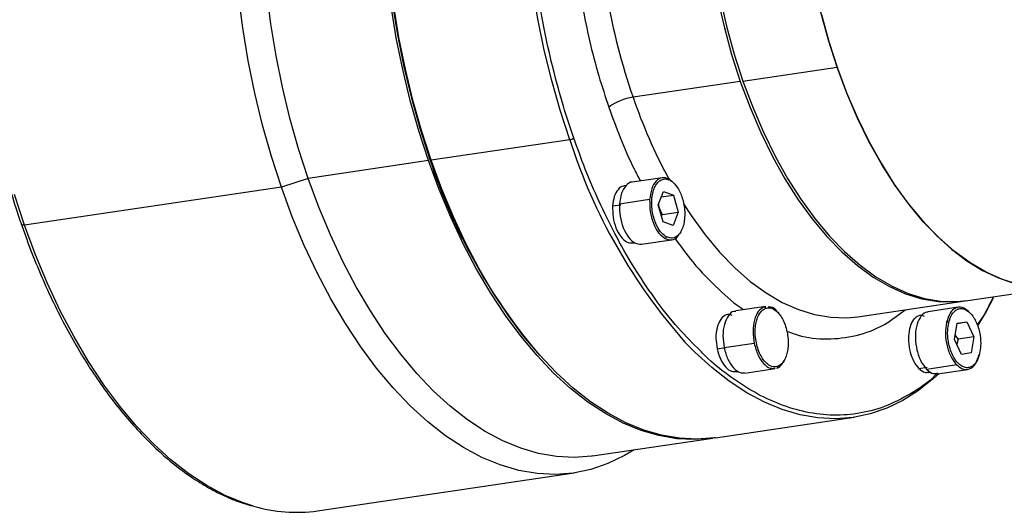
# Model space of a CAD drawing. Header units: millimetres. Extents: x 7053 to 8062, y -521 to 182.
# Tile 11 of 14: x 7848 to 7941, y -350 to -303. Entities that reach past the tile are written whole.
import ezdxf

# ---------------------------------------------------------------- set-up
doc = ezdxf.new("R2010")
doc.units = ezdxf.units.MM

msp = doc.modelspace()

# ---------------------------------------------------------------- linework, layer by layer
at = {"linetype": 'Continuous', "lineweight": 25}
for p, q in [((7916.0633, -308.9409), (7924.9832, -307.621)), ((7915.8155, -308.9776), (7905.6568, -310.4808)), ((7899.6554, -314.5021), (7886.5234, -316.4452)), ((7886.2756, -316.4819), (7874.878, -318.1684)), ((7886.4111, -316.3624), (7886.5234, -316.4452)), ((7872.3372, -318.992), (7848.0034, -322.5928)), ((7874.878, -318.1684), (7872.3372, -318.992)), ((7904.9988, -318.8513), (7904.8222, -318.8774)), ((7908.4321, -318.1027), (7905.5802, -318.5247)), ((7909.356, -318.5005), (7909.1523, -318.3185)), ((7908.0387, -320.6864), (7908.5256, -319.4115)), ((7908.3301, -319.9232), (7909.4762, -319.7537)), ((7908.5256, -319.4115), (7909.4762, -319.7536)), ((7909.4762, -319.7537), (7909.9392, -321.3688)), ((7903.7172, -320.7854), (7904.51, -320.668)), ((7907.2285, -320.1769), (7904.3791, -320.5985)), ((7908.5017, -322.3016), (7908.0386, -320.6865)), ((7908.3606, -321.7307), (7908.4527, -321.5888)), ((7908.4527, -321.5888), (7909.9393, -321.3689)), ((7909.9392, -321.3689), (7909.4523, -322.6439)), ((7909.4523, -322.6439), (7908.5017, -322.3017)), ((7905.6234, -324.2925), (7905.8069, -324.2653)), ((7906.4511, -324.4106), (7909.303, -323.9886)), ((7937.3655, -329.7403), (7943.209, -328.8757)), ((7926.9591, -331.2802), (7937.1178, -329.777)), ((7914.8704, -331.0542), (7914.6231, -331.0908)), ((7918.2331, -330.316), (7915.3812, -330.738)), ((7918.2352, -330.3622), (7918.0586, -330.3601)), ((7936.4657, -330.3864), (7933.6139, -330.8084)), ((7933.1089, -331.1237), (7932.8558, -331.1612)), ((7936.1057, -333.4427), (7936.3487, -331.9053)), ((7936.348, -331.9098), (7937.2651, -331.774)), ((7936.3488, -331.9052), (7937.2651, -331.7741)), ((7937.2651, -331.7741), (7937.9396, -333.1802)), ((7917.1355, -333.8165), (7914.2862, -334.2382)), ((7936.7801, -334.8487), (7936.1057, -333.4427)), ((7936.4529, -333.4001), (7936.1773, -332.99)), ((7936.4529, -333.4001), (7936.3127, -333.8741)), ((7937.9396, -333.1802), (7936.4529, -333.4001)), ((7937.9396, -333.1802), (7937.6965, -334.7176)), ((7896.4441, -334.5197), (7896.6236, -334.724)), ((7913.6157, -334.3109), (7914.4086, -334.1936)), ((7937.6965, -334.7176), (7936.7802, -334.8488)), ((7915.4244, -336.5058), (7915.6512, -336.4723)), ((7916.2521, -336.6239), (7919.104, -336.2019)), ((7932.7296, -336.1939), (7933.5225, -336.0766)), ((7936.3261, -335.8572), (7933.4767, -336.2788)), ((7933.6571, -336.5762), (7933.9003, -336.5402)), ((7934.4848, -336.6943), (7937.3367, -336.2723)), ((7913.4644, -342.7503), (7926.5964, -340.8072)), ((7901.8191, -344.4735), (7913.2166, -342.787)), ((7875.75, -349.6844), (7900.0838, -346.0836))]:
    msp.add_line(p, q, dxfattribs=at)
at = {"linetype": 'Continuous', "lineweight": 25, "flags": 128}
for points in [[(7920.7949, -262.6304), (7919.5645, -263.8453), (7918.4104, -265.2507), (7917.3396, -266.838), (7916.3588, -268.5975), (7915.4741, -270.5183), (7914.6908, -272.5884), (7914.0139, -274.7953), (7913.4475, -277.1252), (7912.995, -279.5638), (7912.6594, -282.096), (7912.4425, -284.7064), (7912.3459, -287.3786), (7912.37, -290.0964), (7912.5148, -292.8429), (7912.7793, -295.6012), (7913.1619, -298.3542), (7913.6602, -301.0851), (7914.2712, -303.777), (7914.9912, -306.4132), (7915.8155, -308.9776)], [(7899.6554, -314.5021), (7898.7414, -311.6875), (7897.9267, -308.8022), (7897.2151, -305.8596), (7896.61, -302.8734), (7896.1141, -299.8576), (7895.7298, -296.8263), (7895.4589, -293.7934), (7895.3026, -290.7733), (7895.2616, -287.7799), (7895.3361, -284.8273), (7895.5259, -281.9292), (7895.8299, -279.0991), (7896.2469, -276.3501), (7896.7748, -273.6952), (7897.4112, -271.1467), (7898.1531, -268.7165), (7898.997, -266.4159), (7899.9391, -264.2556), (7900.2567, -263.6033)], [(7886.4493, -266.9745), (7886.0994, -267.7681), (7885.2054, -270.0532), (7884.416, -272.4768), (7883.7349, -275.0272), (7883.1655, -277.692), (7882.7106, -280.458), (7882.3724, -283.312), (7882.1526, -286.2399), (7882.0521, -289.2276), (7882.0716, -292.2603), (7882.2108, -295.3235), (7882.4692, -298.4021), (7882.8455, -301.4812), (7883.3377, -304.5457), (7883.9437, -307.5808), (7884.6603, -310.5716), (7885.4841, -313.5035), (7886.4111, -316.3624)], [(7872.3372, -318.992), (7871.3959, -316.0933), (7870.5569, -313.1217), (7869.8241, -310.0911), (7869.2008, -307.0157), (7868.6901, -303.9097), (7868.2943, -300.7877)], [(7874.878, -318.1684), (7873.964, -315.3539), (7873.1494, -312.4686), (7872.4378, -309.526), (7871.8327, -306.5398), (7871.3368, -303.524), (7870.9525, -300.4926)], [(7913.908, -301.0485), (7914.519, -303.7403), (7915.2389, -306.3766), (7916.0633, -308.9409)], [(7886.2756, -316.4819), (7885.3616, -313.6673), (7884.5469, -310.782), (7883.8354, -307.8394), (7883.2303, -304.8533), (7882.7344, -301.8375)], [(7886.5234, -316.4452), (7885.6094, -313.6307), (7884.7947, -310.7454), (7884.0832, -307.8028), (7883.478, -304.8166), (7882.9822, -301.8008)], [(7924.9832, -307.621), (7924.1588, -305.0567), (7923.4388, -302.4204)], [(7923.4915, -302.6297), (7924.202, -305.2017), (7925.0121, -307.7042), (7925.9168, -310.1224), (7926.911, -312.4423), (7927.9888, -314.65), (7929.1437, -316.7325), (7930.3691, -318.6777), (7931.6577, -320.4741), (7933.0019, -322.1111), (7934.3938, -323.579), (7935.8252, -324.8692), (7937.2877, -325.9741), (7938.7726, -326.8872), (7940.2713, -327.6032), (7941.7748, -328.1178)], [(7943.0417, -328.3932), (7942.1795, -328.2216), (7940.6411, -327.7486), (7939.1055, -327.0639), (7937.5822, -326.1717), (7936.0807, -325.0774), (7934.6101, -323.7878), (7933.1796, -322.3108), (7931.7979, -320.6556), (7930.4736, -318.8323), (7929.2148, -316.8523), (7928.0293, -314.7276), (7926.9244, -312.4715), (7925.9069, -310.0977), (7924.9832, -307.621)], [(7915.8155, -308.9776), (7916.7393, -311.4543), (7917.7568, -313.828), (7918.8617, -316.0842), (7920.0472, -318.2088), (7921.306, -320.1889), (7922.6303, -322.0122), (7924.012, -323.6674), (7925.4425, -325.1443), (7926.9131, -326.4339), (7928.4146, -327.5282), (7929.9379, -328.4205), (7931.4734, -329.1052), (7933.0119, -329.5781), (7934.5436, -329.8363), (7936.0593, -329.8783), (7937.2415, -329.7579)], [(7916.0633, -308.9409), (7916.9871, -311.4176), (7918.0046, -313.7914), (7919.1095, -316.0475), (7920.2949, -318.1722), (7921.5537, -320.1522), (7922.8781, -321.9755), (7924.2597, -323.6307), (7925.6903, -325.1077), (7927.1609, -326.3973), (7928.6624, -327.4916), (7930.1857, -328.3838), (7931.7212, -329.0685), (7933.2596, -329.5414), (7934.7914, -329.7997), (7936.3071, -329.8416), (7937.3655, -329.7403)], [(7913.3404, -342.7681), (7913.1116, -342.8021), (7911.4637, -342.9269), (7909.7933, -342.8445), (7908.1084, -342.5553), (7906.4167, -342.0608), (7904.7262, -341.363), (7903.0446, -340.4655), (7901.38, -339.3722), (7899.74, -338.0884), (7898.1323, -336.6199), (7896.5643, -334.9737), (7895.0434, -333.1574), (7893.5768, -331.1796), (7892.1711, -329.0493), (7890.8329, -326.7765), (7889.5686, -324.372), (7888.384, -321.8467), (7887.2846, -319.2126), (7886.2756, -316.4819)], [(7913.4644, -342.7503), (7913.3594, -342.7655), (7911.7114, -342.8902), (7910.0411, -342.8078), (7908.3561, -342.5187), (7906.6645, -342.0241), (7904.9739, -341.3264), (7903.2924, -340.4288), (7901.6278, -339.3355), (7899.9878, -338.0517), (7898.3801, -336.5833), (7896.8121, -334.9371), (7895.2912, -333.1208), (7893.8245, -331.1429), (7892.4188, -329.0126), (7891.0807, -326.7399), (7889.8164, -324.3353), (7888.6318, -321.8101), (7887.5324, -319.1759), (7886.5234, -316.4452)], [(7905.7759, -343.888), (7904.8507, -344.4445), (7903.2695, -345.2055), (7901.6419, -345.7579), (7899.9757, -346.0992), (7898.2784, -346.2277), (7896.5581, -346.1429), (7894.8228, -345.845), (7893.0806, -345.3357), (7891.3395, -344.6171), (7889.6077, -343.6927), (7887.8933, -342.5667), (7886.2042, -341.2445), (7884.5484, -339.7321), (7882.9336, -338.0367), (7881.3673, -336.1661), (7879.8567, -334.1291), (7878.409, -331.9351), (7877.0309, -329.5945), (7875.7287, -327.118), (7874.5087, -324.5172), (7873.3764, -321.8043), (7872.3372, -318.992)], [(7901.8191, -344.4735), (7901.714, -344.4887), (7900.0661, -344.6134), (7898.3957, -344.531), (7896.7108, -344.2419), (7895.0191, -343.7473), (7893.3286, -343.0496), (7891.6471, -342.152), (7889.9824, -341.0587), (7888.3424, -339.7749), (7886.7347, -338.3064), (7885.1667, -336.6603), (7883.6459, -334.844), (7882.1792, -332.8661), (7880.7735, -330.7358), (7879.4354, -328.4631), (7878.1711, -326.0585), (7876.9864, -323.5332), (7875.8871, -320.8991), (7874.878, -318.1684)], [(7848.0034, -322.5928), (7847.0621, -319.694)], [(7910.4211, -320.5818), (7911.1472, -321.6921), (7912.4716, -323.5154), (7913.8533, -325.1706), (7915.2838, -326.6476), (7916.7544, -327.9372), (7918.2559, -329.0315), (7919.7792, -329.9237), (7921.3147, -330.6084), (7922.8532, -331.0813), (7924.3849, -331.3396), (7925.9006, -331.3815), (7926.9591, -331.2802)], [(7848.0034, -322.5928), (7847.9122, -322.6024), (7847.8349, -322.6024), (7847.7745, -322.5929), (7847.7332, -322.5743), (7847.7132, -322.5485)], [(7869.6996, -349.241), (7868.7467, -348.9364), (7867.0056, -348.2179), (7865.2738, -347.2934), (7863.5594, -346.1675), (7861.8704, -344.8453), (7860.2146, -343.3329), (7858.5997, -341.6375), (7857.0334, -339.7669), (7855.5228, -337.7299), (7854.0751, -335.5359), (7852.697, -333.1952), (7851.3949, -330.7187), (7850.1748, -328.118), (7849.0426, -325.4051), (7848.0034, -322.5928)], [(7939.7814, -329.5212), (7939.11, -330.7856), (7938.2971, -332.153)], [(7934.6509, -336.6698), (7934.1321, -337.1449), (7932.708, -338.2776), (7931.2248, -339.2156), (7929.6895, -339.9545), (7928.1093, -340.4909), (7926.4914, -340.8223), (7924.8434, -340.947), (7923.1731, -340.8647), (7921.4881, -340.5755), (7919.7964, -340.0809), (7918.1059, -339.3832), (7916.4244, -338.4856), (7914.7598, -337.3924), (7913.1198, -336.1085), (7911.512, -334.6401), (7910.5433, -333.649)]]:
    msp.add_lwpolyline(points, dxfattribs=at)
at = {"linetype": 'Continuous', "lineweight": 25}
for centre, radius, start, end in [((7965.108, -289.9956), 62.8815, 189.914064, 199.012544), ((7906.3821, -315.5502), 5.121, 98.141484, 126.201808), ((7954.2953, -293.8292), 51.4099, 198.898937, 208.230105), ((7899.5345, -313.6571), 0.8535, 278.141484, 306.201808), ((7950.8179, -298.0776), 53.7343, 197.797934, 221.451661), ((7938.4352, -299.4664), 54.699, 197.992335, 219.85449), ((7873.7458, -335.5304), 14.2952, 253.558168, 278.059409)]:
    msp.add_arc(centre, radius, start, end, dxfattribs=at)
for points, knots in [([(7900.0386, -314.3459), (7899.7039, -313.3403), (7899.0099, -311.2551), (7898.092, -307.8922), (7897.2538, -304.2119), (7896.5446, -300.2027), (7896.005, -295.8805), (7895.6856, -291.2756), (7895.6419, -286.6601), (7895.8788, -282.1167), (7896.3903, -277.7221), (7897.2157, -273.375), (7898.3715, -269.1699), (7899.8777, -265.2429), (7901.4717, -262.0234), (7902.6723, -260.3737), (7903.1543, -259.7115)], [0, 0, 0, 0, 0.0527517, 0.1093939, 0.1701734, 0.2353138, 0.304999, 0.3793521, 0.458412, 0.531407, 0.6078217, 0.6874327, 0.7699188, 0.8548584, 0.9417362, 1, 1, 1, 1]), ([(7856.4648, -260.6908), (7856.2499, -260.8229), (7855.5491, -261.2536), (7854.4209, -262.1691), (7853.0843, -263.4263), (7851.816, -264.8609), (7850.6174, -266.4538), (7849.4949, -268.202), (7848.453, -270.097), (7847.496, -272.1308), (7846.6277, -274.2947), (7845.8516, -276.5795), (7845.1705, -278.9759), (7844.5871, -281.4738), (7844.1035, -284.0632), (7843.7215, -286.7335), (7843.4424, -289.4738), (7843.2672, -292.2731), (7843.1965, -295.1201), (7843.2306, -298.0032), (7843.3691, -300.9107), (7843.6116, -303.831), (7843.9569, -306.7522), (7844.4037, -309.6626), (7844.9502, -312.5501), (7845.5939, -315.4036), (7846.3337, -318.21), (7847.0487, -320.5903), (7847.5329, -322.017), (7847.7132, -322.5485)], [0, 0, 0, 0, 0.016853, 0.0549547, 0.0931664, 0.1314748, 0.169859, 0.2082969, 0.2467685, 0.2852579, 0.3237533, 0.3622454, 0.4007301, 0.4392053, 0.4776705, 0.5161255, 0.5545711, 0.5930083, 0.6314382, 0.669862, 0.7082811, 0.7466968, 0.7851104, 0.8235232, 0.8619365, 0.9003513, 0.9387688, 0.9771905, 1, 1, 1, 1]), ([(7900.8594, -301.863), (7901.0702, -302.9422), (7901.5048, -305.1674), (7902.3519, -308.3664), (7903.0316, -310.4292), (7903.3574, -311.4179)], [0, 0, 0, 0, 0.3290367, 0.6784155, 1, 1, 1, 1]), ([(7903.3574, -311.4179), (7903.7102, -312.3822), (7904.4462, -314.3942), (7905.4544, -316.733), (7906.143, -318.0305), (7906.3452, -318.4115)], [0, 0, 0, 0, 0.3939988, 0.8220504, 1, 1, 1, 1]), ([(7912.0059, -334.4908), (7911.3137, -333.8046), (7909.8186, -332.3223), (7907.7033, -329.6019), (7905.6926, -326.5848), (7903.9408, -323.4937), (7902.4315, -320.4058), (7901.1334, -317.3784), (7900.3948, -315.3325), (7900.0386, -314.3459)], [0, 0, 0, 0, 0.1445249, 0.3121984, 0.469345, 0.6162428, 0.7533063, 0.8810399, 1, 1, 1, 1]), ([(7904.8248, -318.9078), (7904.7873, -318.9038), (7904.5637, -318.8801), (7904.2108, -319.2048), (7903.8399, -319.8465), (7903.7581, -320.4724), (7903.7172, -320.7854)], [0, 0, 0, 0, 0.0630234, 0.375349, 0.6876745, 1, 1, 1, 1]), ([(7905.5806, -318.5325), (7905.5729, -318.531), (7905.3516, -318.4879), (7904.9664, -318.8244), (7904.5237, -319.5217), (7904.4273, -320.2395), (7904.3791, -320.5985)], [0, 0, 0, 0, 0.0117736, 0.3411824, 0.6705912, 1, 1, 1, 1]), ([(7908.8159, -323.7081), (7908.6703, -323.609), (7908.3405, -323.3844), (7907.9604, -322.8073), (7907.6883, -322.1626), (7907.5197, -321.5528), (7907.4234, -320.8789), (7907.4181, -320.1934), (7907.5086, -319.5588), (7907.6827, -319.0285), (7907.9162, -318.6323), (7908.2508, -318.3098), (7908.6777, -318.1612), (7909.0137, -318.2903), (7909.162, -318.3473)], [0, 0, 0, 0, 0.0903184, 0.2045632, 0.2714199, 0.3439362, 0.4207855, 0.5, 0.5792145, 0.6560638, 0.7285801, 0.7954368, 0.9096816, 1, 1, 1, 1]), ([(7909.162, -318.3473), (7909.1615, -318.3298), (7909.1607, -318.3028), (7909.1474, -318.2723), (7909.1329, -318.252), (7909.1142, -318.2368), (7909.0865, -318.2235), (7909.0627, -318.2241), (7909.0472, -318.2245)], [0, 0, 0, 0, 0.2394568, 0.3683607, 0.5, 0.6316393, 0.7605432, 1, 1, 1, 1]), ([(7909.162, -318.3473), (7909.3076, -318.4464), (7909.6375, -318.6709), (7910.0173, -319.248), (7910.2898, -319.8929), (7910.4572, -320.502), (7910.5587, -321.1787), (7910.5487, -321.6262), (7910.5437, -321.8534)], [0, 0, 0, 0, 0.1806368, 0.4091264, 0.5428398, 0.6878723, 0.841571, 1, 1, 1, 1]), ([(7903.7172, -320.7854), (7903.7177, -321.135), (7903.7188, -321.8343), (7904.008, -322.88), (7904.4627, -323.714), (7905.0389, -324.258), (7905.4291, -324.2798), (7905.6234, -324.2907)], [0, 0, 0, 0, 0.2003479, 0.4006957, 0.6010436, 0.8013915, 1, 1, 1, 1]), ([(7904.3791, -320.5985), (7904.3799, -320.9807), (7904.3813, -321.7451), (7904.6994, -322.8873), (7905.1987, -323.7945), (7905.8246, -324.378), (7906.2446, -324.3946), (7906.4508, -324.4028)], [0, 0, 0, 0, 0.20144, 0.4028799, 0.6043199, 0.8057598, 1, 1, 1, 1]), ([(7908.4527, -321.5888), (7908.31, -321.3299), (7908.1292, -321.0021), (7908.0878, -320.6536), (7908.0791, -320.5804)], [0, 0, 0, 0, 0.7899078, 1, 1, 1, 1]), ([(7847.7132, -322.5485), (7847.8783, -323.0155), (7848.357, -324.3695), (7849.2142, -326.5501), (7850.3082, -329.0518), (7851.4797, -331.4514), (7852.7227, -333.7404), (7854.0327, -335.909), (7855.4047, -337.9485), (7856.8332, -339.8505), (7858.3129, -341.6071), (7859.8381, -343.2109), (7861.4027, -344.655), (7863.0006, -345.9326), (7864.6251, -347.0394), (7866.2695, -347.9653), (7867.9051, -348.7148), (7868.9934, -349.058), (7869.5263, -349.2261)], [0, 0, 0, 0, 0.0339619, 0.0984737, 0.1630058, 0.2275542, 0.292121, 0.356708, 0.4213159, 0.4859447, 0.5505924, 0.6152544, 0.6799207, 0.7445729, 0.8091879, 0.8737345, 0.9381751, 1, 1, 1, 1]), ([(7910.5437, -321.8534), (7910.52, -322.0707), (7910.4735, -322.4988), (7910.2942, -323.0263), (7910.0619, -323.4231), (7909.727, -323.7455), (7909.3002, -323.8942), (7908.9642, -323.7651), (7908.8159, -323.7081)], [0, 0, 0, 0, 0.158429, 0.3121277, 0.4571602, 0.5908736, 0.8193632, 1, 1, 1, 1]), ([(7908.6829, -323.8675), (7908.8971, -323.9339), (7909.3256, -324.0666), (7909.805, -323.8461), (7909.9757, -323.5177), (7910.0142, -323.4435)], [0, 0, 0, 0, 0.4363318, 0.8726637, 1, 1, 1, 1]), ([(7908.6829, -323.8675), (7908.6986, -323.8633), (7908.7228, -323.8569), (7908.7527, -323.835), (7908.7738, -323.8139), (7908.7912, -323.7889), (7908.8088, -323.7538), (7908.8131, -323.7261), (7908.8159, -323.7081)], [0, 0, 0, 0, 0.2394568, 0.3683607, 0.5, 0.6316393, 0.7605432, 1, 1, 1, 1]), ([(7909.5982, -323.8263), (7910.1621, -324.6049), (7911.4872, -326.434), (7913.6823, -328.642), (7915.3295, -330.119), (7916.1556, -330.6027), (7916.1839, -330.6193)], [0, 0, 0, 0, 0.2759567, 0.6483341, 0.9879734, 1, 1, 1, 1]), ([(7939.7701, -329.3845), (7939.4755, -330.0176), (7939.0193, -330.9978), (7938.4539, -331.7735), (7938.2537, -332.0483)], [0, 0, 0, 0, 0.6458735, 1, 1, 1, 1]), ([(7915.0477, -331.1755), (7914.9957, -331.1456), (7914.7576, -331.0091), (7914.3356, -331.1378), (7913.8773, -331.5709), (7913.5788, -332.3348), (7913.4647, -333.2971), (7913.5654, -333.973), (7913.6157, -334.3109)], [0, 0, 0, 0, 0.0529954, 0.2423963, 0.4317972, 0.6211982, 0.8105991, 1, 1, 1, 1]), ([(7915.3858, -330.7838), (7915.3263, -330.779), (7915.0538, -330.7573), (7914.6417, -331.1733), (7914.2677, -331.975), (7914.1168, -333.0761), (7914.2297, -333.8508), (7914.2862, -334.2382)], [0, 0, 0, 0, 0.0653026, 0.2989769, 0.5326513, 0.7663256, 1, 1, 1, 1]), ([(7919.367, -335.9953), (7919.225, -336.0237), (7918.9034, -336.088), (7918.448, -335.8525), (7918.0602, -335.4588), (7917.7638, -335.0104), (7917.5078, -334.4378), (7917.3209, -333.7758), (7917.2235, -333.0813), (7917.2204, -332.4166), (7917.3001, -331.8313), (7917.4797, -331.231), (7917.7789, -330.7208), (7918.0799, -330.5584), (7918.2128, -330.4867)], [0, 0, 0, 0, 0.0903184, 0.2045632, 0.2714199, 0.3439362, 0.4207855, 0.5, 0.5792145, 0.6560638, 0.7285801, 0.7954368, 0.9096816, 1, 1, 1, 1]), ([(7918.2128, -330.4867), (7918.2074, -330.4687), (7918.1989, -330.441), (7918.1764, -330.4096), (7918.1556, -330.3887), (7918.1318, -330.373), (7918.0992, -330.3591), (7918.0746, -330.3597), (7918.0586, -330.3601)], [0, 0, 0, 0, 0.2394568, 0.3683607, 0.5, 0.6316393, 0.7605432, 1, 1, 1, 1]), ([(7918.2128, -330.4867), (7918.3548, -330.4583), (7918.6765, -330.394), (7919.1317, -330.6295), (7919.5199, -331.0231), (7919.8151, -331.472), (7920.076, -332.0428), (7920.1874, -332.4865), (7920.2439, -332.7117)], [0, 0, 0, 0, 0.1806368, 0.4091264, 0.5428398, 0.6878723, 0.841571, 1, 1, 1, 1]), ([(7919.366, -330.8885), (7919.3504, -330.8638), (7919.1601, -330.5623), (7918.8146, -330.3421), (7918.5249, -330.3597), (7918.4434, -330.3646)], [0, 0, 0, 0, 0.060335, 0.7358563, 1, 1, 1, 1]), ([(7920.3338, -332.6779), (7920.6495, -332.801), (7921.8868, -333.2835), (7924.0664, -333.4734), (7926.8183, -333.1665), (7929.3208, -332.2425), (7930.788, -331.1147), (7931.4341, -330.618)], [0, 0, 0, 0, 0.0806179, 0.3159878, 0.5583159, 0.8055155, 1, 1, 1, 1]), ([(7933.621, -330.8634), (7933.5333, -330.8628), (7933.2337, -330.8607), (7932.8131, -331.3298), (7932.4647, -332.1808), (7932.3609, -333.2998), (7932.5148, -334.4729), (7932.8963, -335.5658), (7933.2832, -336.0411), (7933.4767, -336.2788)], [0, 0, 0, 0, 0.0644584, 0.220382, 0.3763056, 0.5322292, 0.6881528, 0.8440764, 1, 1, 1, 1]), ([(7935.556, -331.8618), (7935.6189, -331.6462), (7935.7615, -331.1579), (7936.1012, -330.7313), (7936.4721, -330.5238), (7936.8173, -330.4872), (7937.1958, -330.596), (7937.4418, -330.8045), (7937.5667, -330.9104)], [0, 0, 0, 0, 0.1806368, 0.4091264, 0.5428398, 0.6878723, 0.841571, 1, 1, 1, 1]), ([(7937.5667, -330.9104), (7937.685, -331.0449), (7937.9182, -331.3099), (7938.1985, -331.8524), (7938.4038, -332.433), (7938.5622, -333.1636), (7938.6196, -333.9827), (7938.5292, -334.5226), (7938.4893, -334.761)], [0, 0, 0, 0, 0.158429, 0.3121277, 0.4571602, 0.5908736, 0.8193632, 1, 1, 1, 1]), ([(7933.2581, -331.247), (7933.1664, -331.2069), (7932.8867, -331.0845), (7932.4423, -331.2843), (7932.0182, -331.8075), (7931.7638, -332.6318), (7931.7135, -333.6221), (7931.8759, -334.6413), (7932.2223, -335.5773), (7932.5605, -335.9884), (7932.7296, -336.1939)], [0, 0, 0, 0, 0.0652035, 0.1987458, 0.3322882, 0.4658305, 0.5993729, 0.7329153, 0.8664576, 1, 1, 1, 1]), ([(7935.556, -331.8618), (7935.5446, -331.8524), (7935.5271, -331.8381), (7935.4937, -331.8226), (7935.4653, -331.8127), (7935.4355, -331.8058), (7935.397, -331.8006), (7935.3715, -331.8025), (7935.3549, -331.8038)], [0, 0, 0, 0, 0.2394568, 0.3683607, 0.5, 0.6316393, 0.7605432, 1, 1, 1, 1]), ([(7938.4893, -334.761), (7938.4263, -334.9766), (7938.2837, -335.4649), (7937.944, -335.8917), (7937.5732, -336.0986), (7937.2276, -336.1372), (7936.8509, -336.0204), (7936.4729, -335.7373), (7936.1285, -335.3064), (7935.8464, -334.772), (7935.6415, -334.1894), (7935.483, -333.4594), (7935.4257, -332.6401), (7935.516, -332.1002), (7935.556, -331.8618)], [0, 0, 0, 0, 0.0903184, 0.2045632, 0.2714199, 0.3439362, 0.4207855, 0.5, 0.5792145, 0.6560638, 0.7285801, 0.7954368, 0.9096816, 1, 1, 1, 1]), ([(7920.2439, -332.7117), (7920.2831, -332.9432), (7920.3602, -333.3993), (7920.3585, -334.0658), (7920.28, -334.6507), (7920.1001, -335.2511), (7919.801, -335.7612), (7919.5, -335.9236), (7919.367, -335.9953)], [0, 0, 0, 0, 0.158429, 0.3121277, 0.4571602, 0.5908736, 0.8193632, 1, 1, 1, 1]), ([(7917.1355, -333.8165), (7917.2382, -334.1885), (7917.4434, -334.9323), (7917.998, -335.7561), (7918.5847, -336.2165), (7918.9457, -336.1742), (7919.0969, -336.1565)], [0, 0, 0, 0, 0.2687782, 0.5375563, 0.8063345, 1, 1, 1, 1]), ([(7934.4962, -336.6174), (7934.4265, -336.6917), (7933.6385, -337.5317), (7931.9534, -338.6291), (7929.492, -339.8847), (7926.9279, -340.5431), (7924.338, -340.6885), (7921.7765, -340.3347), (7919.2878, -339.5359), (7916.9022, -338.3643), (7914.6414, -336.8274), (7913.0087, -335.546), (7912.1656, -334.6588), (7912.0059, -334.4908)], [0, 0, 0, 0, 0.0113215, 0.1279586, 0.2438708, 0.3583603, 0.4707797, 0.5805527, 0.6853149, 0.786671, 0.8843301, 0.978087, 1, 1, 1, 1]), ([(7913.6157, -334.3109), (7913.7095, -334.6512), (7913.897, -335.3318), (7914.4032, -336.0884), (7914.9431, -336.5159), (7915.278, -336.481), (7915.4206, -336.4661)], [0, 0, 0, 0, 0.2673023, 0.5346047, 0.801907, 1, 1, 1, 1]), ([(7914.2862, -334.2382), (7914.3888, -334.6101), (7914.594, -335.3539), (7915.1486, -336.1778), (7915.7353, -336.6381), (7916.0963, -336.5959), (7916.2475, -336.5782)], [0, 0, 0, 0, 0.2687782, 0.5375563, 0.8063345, 1, 1, 1, 1]), ([(7919.2735, -336.1586), (7919.4738, -336.058), (7919.7581, -335.9153), (7919.9185, -335.5063), (7919.9659, -335.3855)], [0, 0, 0, 0, 0.7046205, 1, 1, 1, 1]), ([(7919.2735, -336.1586), (7919.2887, -336.1544), (7919.3121, -336.1478), (7919.3371, -336.1255), (7919.353, -336.1039), (7919.3642, -336.0783), (7919.3725, -336.0422), (7919.3692, -336.0138), (7919.367, -335.9953)], [0, 0, 0, 0, 0.2394568, 0.3683607, 0.5, 0.6316393, 0.7605432, 1, 1, 1, 1]), ([(7932.7296, -336.1939), (7932.9239, -336.3559), (7933.2339, -336.6144), (7933.5375, -336.5504), (7933.6508, -336.5265)], [0, 0, 0, 0, 0.6268052, 1, 1, 1, 1]), ([(7933.4767, -336.2788), (7933.6891, -336.456), (7934.0262, -336.7371), (7934.3558, -336.6657), (7934.4777, -336.6393)], [0, 0, 0, 0, 0.6302774, 1, 1, 1, 1])]:
    msp.add_open_spline(points, degree=3, knots=knots, dxfattribs=at)
for points in [[(7909.0472, -318.2245), (7908.83, -318.153), (7908.3957, -318.0101), (7907.8126, -318.3753), (7907.3739, -319.1069), (7907.277, -319.8202), (7907.2285, -320.1769)], [(7907.2285, -320.1769), (7907.2292, -320.5596), (7907.2307, -321.3252), (7907.5489, -322.4588), (7908.0478, -323.3986), (7908.4712, -323.7112), (7908.6829, -323.8675)], [(7918.0586, -330.3601), (7917.8672, -330.4767), (7917.4843, -330.7099), (7917.1189, -331.5645), (7916.9658, -332.6517), (7917.079, -333.4283), (7917.1355, -333.8165)], [(7937.4714, -330.8023), (7937.2605, -330.6404), (7936.8387, -330.3165), (7936.1959, -330.3965), (7935.6496, -330.8791), (7935.4531, -331.4956), (7935.3549, -331.8038)], [(7935.3549, -331.8038), (7935.303, -332.158), (7935.1994, -332.8662), (7935.3671, -334.0545), (7935.745, -335.1433), (7936.1324, -335.6192), (7936.3261, -335.8572)], [(7936.3261, -335.8572), (7936.537, -336.0191), (7936.9588, -336.343), (7937.6015, -336.263), (7938.1479, -335.7804), (7938.3444, -335.1639), (7938.4426, -334.8557)]]:
    msp.add_open_spline(points, degree=3, dxfattribs=at)

doc.saveas('drawing.dxf')
